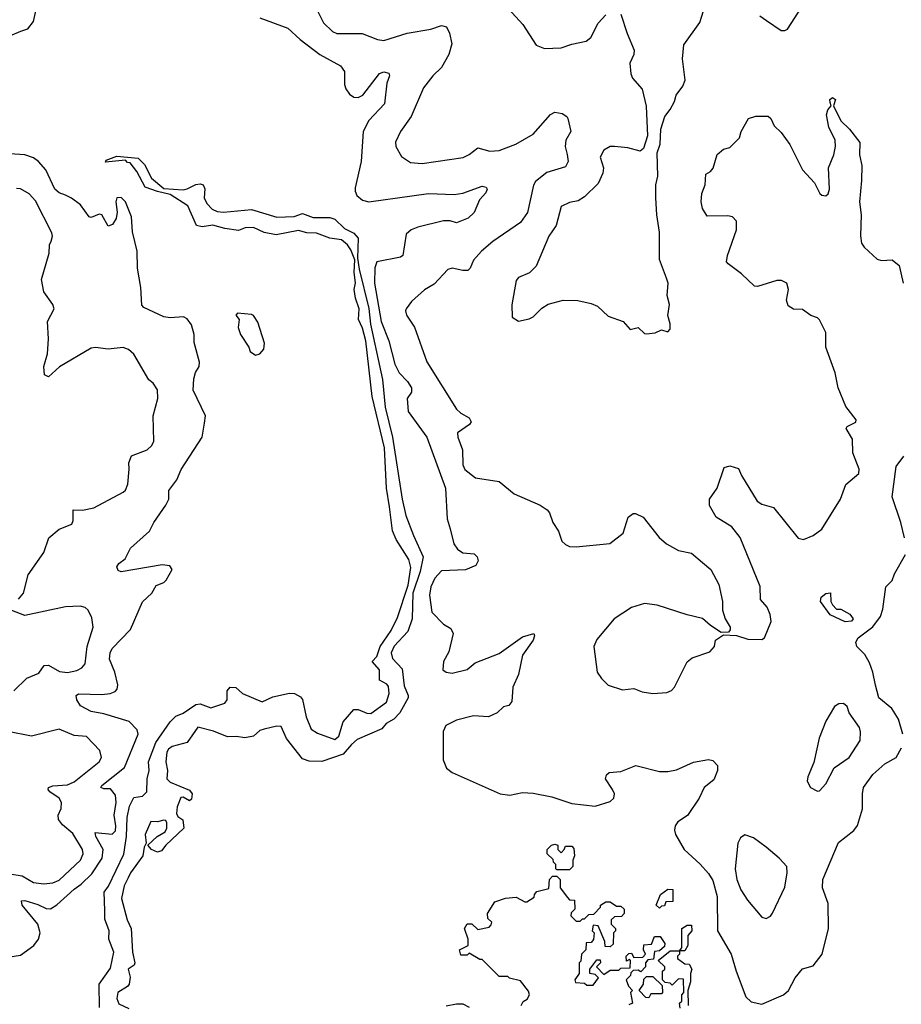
# Model space of a CAD drawing. Extents: x 2086813 to 2278017, y 548126 to 753336.
# Tile 225 of 256: x 2141250 to 2145378, y 670860 to 675468. Entities that reach past the tile are written whole.
import ezdxf

# ---------------------------------------------------------------- set-up
doc = ezdxf.new("R2010")
doc.units = 0

msp = doc.modelspace()

# ---------------------------------------------------------------- linework, layer by layer
at = {"layer": '0CON10XD'}
for points in [[(2141205, 675392.5), (2141255.5, 675414.5), (2141288, 675425), (2141315, 675460), (2141338, 675565)], [(2143538.6, 675518.6), (2143606, 675445), (2143668.8, 675348.8), (2143707.3, 675332.7), (2143785, 675335.7), (2143836, 675354), (2143902.5, 675367.5), (2143924.4, 675385), (2143957.9, 675452.1), (2143995, 675490)], [(2144065, 675493.3), (2144093.9, 675403.9), (2144127.5, 675325), (2144125.8, 675305), (2144107.1, 675265), (2144112, 675215), (2144118.8, 675195), (2144165, 675142.5), (2144183.7, 675063.7), (2144189.4, 674925), (2144170, 674865), (2144155, 674852.5), (2144097.7, 674867.7), (2144035, 674874.2), (2144015, 674874), (2143985, 674857.5), (2143967.5, 674825), (2143984.2, 674775), (2143980.9, 674749.1), (2143959.2, 674700.8), (2143895, 674639.4), (2143865, 674621.1), (2143825, 674612.9), (2143785, 674593.3), (2143761.5, 674505), (2143728.1, 674455), (2143668, 674315), (2143636.8, 674283.2), (2143585, 674261.2), (2143575, 674247.5), (2143553.6, 674133.6), (2143556.4, 674076.4), (2143585, 674057.5), (2143635, 674067.5), (2143655, 674077.5), (2143695, 674117.5), (2143725, 674136.2), (2143795, 674156), (2143863.6, 674153.6), (2143925, 674140), (2143955, 674126.7), (2144005, 674080), (2144076.1, 674056.1), (2144108.3, 674018.3), (2144145, 674027.5), (2144175, 674000), (2144185, 673997.5), (2144225, 674003.3), (2144255, 674016.7), (2144285, 674007.5), (2144295, 674020), (2144296.2, 674045), (2144284.2, 674084.2), (2144292.5, 674135), (2144282.3, 674177.7), (2144286.7, 674235), (2144277.9, 674257.9), (2144245.7, 674345.7), (2144246.4, 674473.6), (2144232.9, 674555), (2144228.3, 674635), (2144229.2, 674695), (2144237.8, 674735), (2144234.2, 674844.2), (2144248, 674885), (2144252, 674955), (2144270, 675015), (2144295, 675047.5), (2144316, 675085), (2144324, 675115), (2144355, 675156.7), (2144365.7, 675185), (2144352.7, 675285), (2144359.6, 675350.4), (2144434.4, 675455), (2144460, 675535)], [(2144715, 675485.5), (2144747.1, 675465), (2144815, 675417.1), (2144833, 675417), (2144845, 675424.2), (2144910, 675525)], [(2142375, 675476.1), (2142505, 675429.1), (2142563.8, 675375), (2142655, 675305.8), (2142752.7, 675252.7), (2142770.5, 675225), (2142771.2, 675165), (2142776.9, 675145), (2142795, 675118.9), (2142815, 675105.6), (2142835, 675103.9), (2142857.5, 675115), (2142934.1, 675215.9), (2142955, 675223.5), (2142978, 675218), (2142981.1, 675205), (2142969.1, 675170.9), (2142958.5, 675075), (2142884.2, 674995.8), (2142858.9, 674945), (2142849.2, 674805), (2142820.9, 674680.9), (2142820.4, 674665), (2142829.1, 674645), (2142855, 674622.7), (2142885, 674616.2), (2143165, 674654.1), (2143285, 674650), (2143325, 674656.7), (2143415, 674689.7), (2143434.2, 674685), (2143438.8, 674675), (2143432.4, 674657.6), (2143402.9, 674625), (2143377.8, 674565), (2143350.1, 674539.9), (2143295, 674517.1), (2143266.2, 674526.2), (2143235, 674526.5), (2143115, 674496.5), (2143083.3, 674485), (2143059.6, 674465), (2143044.2, 674365), (2143032.8, 674357.2), (2142922.5, 674335), (2142913.1, 674306.9), (2142911.4, 674235), (2142942, 674055), (2142978.8, 673965), (2143005.9, 673855.9), (2143026.6, 673815), (2143065.3, 673775), (2143084.6, 673745), (2143084.5, 673725.5), (2143063.8, 673695), (2143069.7, 673635), (2143156.7, 673515), (2143243.6, 673275), (2143251.7, 673131.7), (2143266, 673085)], [(2142642.6, 675512.6), (2142673.3, 675453.3), (2142715, 675413.1), (2142735, 675403.3), (2142854.1, 675404.1), (2142925, 675375.5), (2142955, 675370.8), (2143065, 675405.3), (2143175, 675424.3), (2143225, 675441.1), (2143248.5, 675435), (2143262.9, 675405), (2143273.5, 675355), (2143258.9, 675305), (2143224.6, 675245), (2143183.8, 675205), (2143141.3, 675148.7), (2143083, 675015), (2143032.7, 674945), (2143010, 674895), (2143011.4, 674875), (2143037.4, 674827.4), (2143079.7, 674799.7), (2143135, 674794.5), (2143326.3, 674823.7), (2143355, 674836.9), (2143395, 674868.5), (2143452.1, 674852.1), (2143495, 674855.9), (2143572.5, 674885), (2143655, 674931.8), (2143735, 675024.3), (2143755, 675035.6), (2143789.5, 675029.5), (2143812.5, 675015), (2143816.7, 675005), (2143830.6, 674945), (2143806.9, 674905), (2143804.6, 674875), (2143813, 674837), (2143817.5, 674805), (2143805, 674779.4), (2143717.8, 674752.2), (2143665, 674711.4), (2143655.9, 674694.1), (2143628.2, 674565), (2143595, 674519.6), (2143465, 674430), (2143411.9, 674385), (2143375, 674342), (2143358.6, 674305), (2143348, 674295), (2143325, 674293.6), (2143275, 674305.6), (2143255, 674298.6), (2143190.2, 674229.8), (2143146.2, 674203.8), (2143085, 674150), (2143060, 674115), (2143056, 674105), (2143060.8, 674085), (2143099.4, 674029.4), (2143156.6, 673866.6), (2143295.9, 673645.9), (2143315, 673627.3), (2143354, 673605), (2143363.9, 673586.1), (2143356.4, 673573.6), (2143300.6, 673535), (2143301.1, 673515), (2143323.1, 673455), (2143324.5, 673385), (2143335, 673362.5), (2143384.3, 673324.3), (2143495, 673307.5), (2143565, 673248.6), (2143686.8, 673196.8), (2143720, 673175), (2143730.6, 673160.6), (2143745.7, 673115), (2143772.9, 673075), (2143787.8, 673027.8), (2143805, 673012.5), (2143825, 673003.1), (2143855, 673000.6), (2144013.3, 673016.7), (2144076.2, 673065), (2144099.3, 673140.7), (2144123, 673157), (2144133, 673157), (2144169.5, 673139.5), (2144244, 673045), (2144278.8, 673015), (2144334.5, 672984.5), (2144395, 672972), (2144447.3, 672927.3), (2144485.8, 672895), (2144524, 672825), (2144540, 672745), (2144540, 672705), (2144553.3, 672665), (2144576.7, 672625), (2144577, 672613), (2144568.3, 672601.7), (2144535, 672600), (2144485, 672632.5), (2144446.4, 672666.4), (2144375, 672682.9), (2144235, 672728.1), (2144175, 672736.7), (2144115, 672716.9), (2144033.1, 672665), (2143952.1, 672567.9), (2143938.9, 672535), (2143954, 672415), (2143973.8, 672385), (2144005, 672354), (2144072.8, 672332.8), (2144125, 672337.7), (2144165, 672322.7), (2144215, 672314.4), (2144280.7, 672319.3), (2144301.7, 672328.3), (2144316.2, 672345), (2144375, 672463.8), (2144398.6, 672481.4), (2144480.7, 672509.3), (2144502.5, 672535), (2144507.5, 672565), (2144545, 672590), (2144606.4, 672586.4), (2144659.3, 672569.3), (2144725, 672567.5), (2144737.5, 672575), (2144768.3, 672651.7), (2144763.3, 672685), (2144749.1, 672719.1), (2144718.5, 672755), (2144717.5, 672815), (2144623.1, 673045), (2144585, 673094.2), (2144510.5, 673140.5), (2144480, 673195), (2144480, 673225), (2144516.2, 673275), (2144548.3, 673371.7), (2144575, 673380), (2144615, 673367.5), (2144628.8, 673335), (2144703.3, 673215), (2144725, 673201.2), (2144778.8, 673185), (2144895, 673042), (2144920, 673035), (2144965, 673054), (2145005.5, 673084.5), (2145092.5, 673225), (2145117.8, 673292.2), (2145179.2, 673345), (2145180.8, 673365), (2145151.3, 673441.3), (2145149.1, 673505), (2145120, 673555), (2145124, 673565), (2145164.3, 673585), (2145166.4, 673595), (2145118, 673658), (2145082.1, 673745), (2145067.6, 673815), (2145024.6, 673935), (2145023.6, 674003.6), (2144995, 674063.3), (2144985, 674073.3), (2144953.9, 674083.9), (2144915, 674112.5), (2144873.6, 674113.6), (2144848.3, 674128.3), (2144840.8, 674155), (2144848.8, 674205), (2144842.5, 674235), (2144816.9, 674246.9), (2144795, 674247.1), (2144705, 674218.8), (2144690.5, 674220.5), (2144629.5, 674279.5), (2144566.7, 674325), (2144560, 674335), (2144563.8, 674365)], [(2144563.8, 674365), (2144605.7, 674485), (2144605.8, 674525.8), (2144587.5, 674545), (2144565, 674550), (2144469.3, 674549.3), (2144446.7, 674585), (2144441.2, 674615), (2144443.3, 674655), (2144458.8, 674695), (2144463.3, 674745), (2144485, 674757.5), (2144496.1, 674773.9), (2144515, 674837.5), (2144545, 674862.5), (2144575, 674870), (2144620, 674915), (2144627.5, 674945), (2144662.5, 675005), (2144696.4, 675016.4), (2144755, 675016.7), (2144767.5, 675005), (2144781.7, 674971.7), (2144815, 674940), (2144855, 674883.8), (2144915.5, 674765.5), (2144972, 674705), (2144996.7, 674655), (2145005, 674646.7), (2145025, 674643.8), (2145035, 674653.3), (2145041.4, 674675), (2145036.9, 674775), (2145061.8, 674835), (2145070, 674875), (2145067.5, 674905), (2145038.7, 674965), (2145027.8, 675022.2), (2145033.2, 675046.8), (2145050, 675065), (2145045, 675080), (2145043.8, 675095), (2145055, 675103.3), (2145070, 675095), (2145060, 675065), (2145094.2, 674995), (2145135.7, 674955.7), (2145183.1, 674893.1), (2145181.4, 674835), (2145192.2, 674785), (2145192, 674715), (2145181.8, 674615), (2145190.2, 674555), (2145186.3, 674456.3), (2145191.8, 674421.8), (2145203.6, 674403.6), (2145265, 674347.5), (2145285, 674341.1), (2145335, 674344.3), (2145367.4, 674317.4), (2145386.7, 674235)], [(2141185, 671079.3), (2141255, 671090.2), (2141317.1, 671135), (2141338, 671165), (2141346.3, 671195), (2141334.8, 671235), (2141262.8, 671325), (2141258.8, 671345), (2141274.5, 671345.5), (2141335, 671327.5), (2141375, 671308.1), (2141395, 671307.4), (2141425, 671326), (2141505, 671398.9), (2141538, 671422), (2141588.6, 671471.4), (2141635.8, 671545), (2141641.2, 671585), (2141606.7, 671645), (2141604.3, 671665), (2141683.3, 671656.7), (2141698.5, 671671.5), (2141701.1, 671695), (2141692.3, 671745), (2141702, 671805), (2141699.2, 671839.2), (2141675, 671869.1), (2141645, 671868.5), (2141630, 671875), (2141634.4, 671885), (2141741.2, 671968.8), (2141804.6, 672124.6), (2141800.5, 672145), (2141763.1, 672183.1), (2141645, 672219.4), (2141585, 672230.8), (2141535, 672257.8), (2141517.3, 672285), (2141514.8, 672305), (2141525, 672313.2), (2141635, 672310.5), (2141674.7, 672315.3), (2141698.1, 672325), (2141707.1, 672335), (2141710.3, 672355), (2141695.3, 672415), (2141671.6, 672475), (2141674.1, 672505), (2141683.1, 672525), (2141769.1, 672615), (2141826.1, 672743.9), (2141868.5, 672785), (2141889.5, 672820.5), (2141925.4, 672834.6), (2141936, 672845), (2141964, 672895), (2141952.7, 672912.7), (2141917.6, 672917.6), (2141725, 672883.8), (2141711.2, 672891.2), (2141705, 672907.5), (2141715, 672923.8), (2141744, 672945), (2141768.8, 672995), (2141858.1, 673075), (2141878.1, 673115), (2141935, 673196), (2141948.9, 673225), (2141949.2, 673265), (2141986.4, 673315), (2142006.7, 673363.3), (2142104.2, 673515), (2142115, 673580), (2142120, 673615), (2142062.9, 673735), (2142065, 673787.5), (2142073.2, 673816.8), (2142090, 673845), (2142092, 673865), (2142067, 673957), (2142066.7, 673995), (2142055, 674040), (2142035, 674067.5), (2142017.7, 674077.7), (2141955, 674072.2), (2141925, 674078.1), (2141831.7, 674121.7), (2141821.9, 674131.9), (2141817.8, 674215), (2141802.1, 674305), (2141799.8, 674385), (2141778.8, 674475), (2141773.3, 674545), (2141746.2, 674616.2), (2141725, 674635.7), (2141705, 674633.8), (2141700, 674615), (2141707.4, 674567.4), (2141701.7, 674538.3), (2141685, 674509.2), (2141665, 674502.5), (2141635.7, 674555), (2141622.6, 674557.4), (2141585, 674542.5), (2141575, 674545.6), (2141535, 674601.1), (2141493.5, 674633.5), (2141465, 674646.4), (2141435, 674658.2), (2141414.4, 674674.4), (2141372.7, 674765), (2141338.8, 674805), (2141315, 674821.5), (2141275, 674836.2), (2141205, 674841)], [(2141623.6, 670845), (2141622.2, 670955), (2141675, 671030), (2141690.7, 671105), (2141667.1, 671165), (2141669.1, 671205), (2141648.7, 671258.7), (2141648.7, 671298.7), (2141646.2, 671385), (2141666.3, 671413.7), (2141737.3, 671562.7), (2141751.2, 671645), (2141754.1, 671734.1), (2141765, 671787.1), (2141785, 671827.8), (2141825.4, 671834.6), (2141845.8, 671855), (2141847.5, 671915), (2141856, 671954), (2141852.9, 671995), (2141887.6, 672085), (2141955, 672181.5), (2141980.8, 672209.2), (2142016.5, 672223.5), (2142075, 672262.9), (2142095, 672266), (2142145, 672248.1), (2142210.6, 672269.4), (2142222.5, 672285), (2142222, 672328), (2142235, 672344.3), (2142263, 672343), (2142294.1, 672314.1), (2142385, 672276), (2142435, 672298.6), (2142514.2, 672315.8), (2142537.5, 672315), (2142565, 672300), (2142575, 672287.5), (2142591.1, 672205), (2142615, 672148), (2142645, 672128.8), (2142725, 672099.1), (2142744.4, 672115), (2142765, 672182.5), (2142815, 672240), (2142835, 672240), (2142875, 672222.2), (2142895, 672220.5), (2142968.1, 672275), (2142980, 672315), (2142977.3, 672347.3), (2142968.8, 672358.8), (2142935, 672377.5), (2142935.6, 672425), (2142901.2, 672465), (2142922.5, 672487.5), (2142938.5, 672535), (2142989.7, 672610.3), (2143019.7, 672670.3), (2143068.3, 672821.7), (2143081.4, 672905), (2143072, 672942), (2143013.2, 673035), (2142995, 673075.8), (2142981.9, 673188.1), (2142967.2, 673275), (2142957.9, 673465), (2142900, 673705), (2142871.1, 673965), (2142855.6, 674025), (2142836.9, 674065), (2142840.4, 674115), (2142822.3, 674165), (2142815.6, 674205), (2142823, 674237), (2142816.9, 674285), (2142819.2, 674345), (2142801.2, 674391.2), (2142784.7, 674414.7), (2142757.7, 674437.7), (2142702.5, 674445), (2142639.7, 674469.7), (2142595, 674470), (2142555, 674481.1), (2142451.7, 674461.7), (2142395, 674472.5), (2142345, 674495.8), (2142305.6, 674494.4), (2142275, 674480.8), (2142210.3, 674490.3), (2142155, 674507.1), (2142105, 674498), (2142077.5, 674505), (2142037.1, 674597.1), (2141955, 674650), (2141895, 674663.3), (2141837.5, 674685), (2141798.3, 674758.3), (2141768.3, 674798.3), (2141755, 674800), (2141745, 674810), (2141651.7, 674801.7), (2141655, 674810), (2141705, 674830), (2141805, 674820), (2141835, 674790), (2141867, 674727), (2141925, 674677.5), (2142015, 674672), (2142035, 674675.8), (2142075, 674696.7), (2142095, 674700), (2142110, 674695), (2142116.7, 674676.7), (2142113.8, 674635), (2142127.1, 674607.1), (2142151.1, 674581.1), (2142175, 674570.8), (2142205, 674567.1), (2142335, 674580), (2142455, 674544.3), (2142535, 674547.8), (2142575, 674560.8), (2142625, 674542.5), (2142701.7, 674541.7), (2142725, 674534), (2142771.2, 674491.2), (2142815, 674468.9), (2142835.6, 674445), (2142831.4, 674351.4), (2142840, 674300), (2142885, 674116.7), (2142893.2, 674043.2), (2142948.2, 673785), (2142962.1, 673655), (2142995.3, 673514.7), (2143041.5, 673225), (2143058.3, 673148.3), (2143094, 673054), (2143139.5, 672955), (2143125, 672886), (2143090.8, 672785), (2143088.5, 672665), (2143067.5, 672605), (2143004.1, 672535.9), (2142989.1, 672505), (2142995, 672479.2), (2143040.6, 672430.6), (2143051.1, 672351.1), (2143068.9, 672305), (2143068.6, 672295), (2143030.5, 672225), (2143001.9, 672195), (2142965.6, 672175), (2142945, 672149.4), (2142831, 672099), (2142803.2, 672076.8), (2142765, 672031.1), (2142665, 671996.1), (2142605, 671997.8), (2142575, 672008.8), (2142498.9, 672105), (2142475, 672161.2), (2142455, 672162.5), (2142395, 672147.9), (2142375, 672141.1), (2142345, 672115.6), (2142305, 672106.7), (2142265, 672113.8), (2142222.6, 672112.6), (2142158.3, 672138.3), (2142085, 672156.9), (2142034.3, 672085.7), (2141965, 672066.5), (2141946.7, 672055), (2141939.5, 672040.5), (2141934.4, 671995), (2141942, 671955), (2141940, 671915), (2141955, 671900), (2142045, 671862.5), (2142057.5, 671845), (2142055, 671820), (2142045, 671812.5), (2142015, 671830), (2142005, 671827.5), (2141988, 671785), (2141983.8, 671753.8), (2141990, 671740), (2142013.6, 671723.6), (2142018.6, 671685), (2141934.6, 671605.4), (2141915, 671578.6), (2141895, 671573.1), (2141867.5, 671585), (2141850, 671605), (2141894.2, 671645.8), (2141931.7, 671668.3), (2141940, 671685), (2141939.3, 671709.3), (2141935, 671720), (2141925, 671722.5), (2141895, 671713.8), (2141863.8, 671716.2), (2141837.5, 671655), (2141842.5, 671615), (2141833.3, 671595), (2141827.5, 671555), (2141768.5, 671475), (2141758.5, 671451.5), (2141739.5, 671415), (2141726.7, 671355), (2141752.9, 671255), (2141772.5, 671215), (2141778.6, 671105), (2141790, 671055), (2141785.9, 671044.1), (2141758.8, 671025), (2141768.1, 670988.1), (2141762.5, 670955), (2141755.5, 670944.5), (2141710.4, 670915), (2141705, 670887.5), (2141715, 670863.1), (2141761.1, 670841.1)], [(2141245, 672756.5), (2141268.5, 672785), (2141289.9, 672870.1), (2141363.5, 672975), (2141387.2, 673042.8), (2141435, 673084.4), (2141495, 673107.5), (2141500.8, 673125), (2141501.2, 673175), (2141545, 673172.2), (2141596.8, 673183.2), (2141735, 673257.5), (2141745, 673266.2), (2141757.3, 673295), (2141763.6, 673365), (2141760.9, 673395), (2141773.3, 673426.7), (2141847.1, 673455), (2141868.5, 673475), (2141878.8, 673495), (2141875.5, 673615), (2141897.5, 673695), (2141895.7, 673735.7), (2141875, 673767.5), (2141855, 673783.3), (2141785, 673902.5), (2141760.6, 673925), (2141735, 673934.6), (2141665, 673925.8), (2141605, 673934.5), (2141585, 673931.5), (2141437, 673843), (2141385, 673796.7), (2141366.4, 673806.4), (2141364.2, 673845.8), (2141380, 673905), (2141385.8, 673975), (2141380, 674055), (2141412, 674115), (2141405.8, 674135), (2141364, 674195), (2141352.7, 674252.7), (2141388.9, 674375), (2141390.6, 674415), (2141397.7, 674432.3), (2141403.5, 674455), (2141400.6, 674470.6), (2141325, 674620.6), (2141295, 674653.5), (2141255, 674676.5), (2141235, 674678.1)], [(2142355, 673898.8), (2142375, 673903.8), (2142393.2, 673926.8), (2142396.2, 673955), (2142365, 674052), (2142345, 674083.3), (2142335, 674088.8), (2142270, 674095), (2142262.5, 674085), (2142277.5, 674065), (2142273, 674027), (2142283.8, 673995), (2142323.3, 673935), (2142330, 673915), (2142355, 673898.8)], [(2145392.9, 673042.9), (2145375.6, 673115), (2145334.7, 673234.7), (2145353.2, 673376.8), (2145388.8, 673425)], [(2143266, 673085), (2143283.3, 673015), (2143300.6, 672990.6), (2143325, 672973.5), (2143378.5, 672968.5), (2143391.9, 672955), (2143396.7, 672935), (2143386.2, 672913.8), (2143336.9, 672893.1), (2143225, 672888.5), (2143193.5, 672855), (2143175, 672813.3), (2143169.5, 672775), (2143179.6, 672695), (2143235, 672639.2), (2143268.6, 672618.6), (2143279.2, 672595), (2143259.6, 672510.4), (2143234.5, 672465), (2143232, 672425), (2143247.5, 672415), (2143275, 672410.6), (2143345, 672427.5), (2143382.3, 672457.7), (2143495, 672502), (2143605, 672580), (2143657.5, 672595), (2143661.2, 672585), (2143654.3, 672565), (2143604.2, 672495), (2143585.6, 672404.4), (2143558.6, 672345), (2143555, 672277.5), (2143540.8, 672259.2), (2143515, 672252.5), (2143486.1, 672223.9), (2143445, 672206.2), (2143375, 672210), (2143295, 672190.8), (2143245.7, 672165), (2143232.5, 672137.5), (2143232.8, 672005), (2143247.8, 671965), (2143275.8, 671945), (2143500, 671845), (2143545, 671839.6), (2143605, 671851.9), (2143655, 671848.1), (2143741.7, 671831.7), (2143835, 671800.6), (2143945, 671787.8), (2144015, 671810), (2144032.5, 671825), (2144034.2, 671845), (2144026, 671865), (2143993.3, 671915), (2143997.5, 671935), (2144010, 671945), (2144065, 671950), (2144135, 671977.5), (2144245, 671950), (2144285, 671949.4), (2144325, 671957.8), (2144405, 671994.2), (2144475, 672006.2), (2144495, 672001.2), (2144517.3, 671977.3), (2144517.1, 671955), (2144499.7, 671910.3), (2144454.3, 671875), (2144431.4, 671825), (2144376.3, 671743.7), (2144332, 671715), (2144319.2, 671695), (2144315.8, 671675), (2144320.8, 671655), (2144361.6, 671585), (2144435.9, 671515.9), (2144475, 671472.9), (2144495, 671439.2), (2144515.2, 671365), (2144516.4, 671205), (2144580.9, 671095), (2144603.9, 671015), (2144650.4, 670895), (2144675, 670871.8), (2144725, 670860.8), (2144825.7, 670904.3), (2144848.8, 670925), (2144880, 670985), (2144915, 671026.7), (2144965, 671041.2), (2145007.3, 671095), (2145036.2, 671215), (2145035, 671332.5), (2145008.9, 671405), (2145009.5, 671445), (2145082.9, 671617.1), (2145155, 671673.9), (2145172.7, 671697.3), (2145196, 671775), (2145195.4, 671845), (2145200.9, 671875), (2145245, 671935.5), (2145301.1, 671985), (2145354.3, 672015.7), (2145379, 672061)], [(2145385.2, 672125), (2145365.2, 672195), (2145332.8, 672245), (2145272.3, 672295), (2145256.5, 672353.5), (2145244.2, 672414.2), (2145228, 672458), (2145207, 672497), (2145170, 672535), (2145164.5, 672555), (2145175.6, 672575), (2145245, 672626.9), (2145280.9, 672675), (2145291.2, 672708.8), (2145305, 672813.3), (2145335, 672843.8), (2145346.1, 672875), (2145397.8, 672965)], [(2145115, 672650), (2145045, 672683.3), (2144998.8, 672745), (2145002.5, 672765), (2145025, 672783.3), (2145046.1, 672786.1), (2145047.5, 672745), (2145055, 672730), (2145075, 672710), (2145095, 672710), (2145136.4, 672686.4), (2145152.5, 672665), (2145145, 672653.8), (2145115, 672650)], [(2141222.9, 672327.1), (2141284, 672386), (2141340, 672410), (2141364.4, 672445.6), (2141385, 672447.5), (2141437.5, 672417.5), (2141475, 672412.5), (2141517.9, 672422.1), (2141542, 672435), (2141556.2, 672453.8), (2141567.1, 672535), (2141594.4, 672625), (2141588.3, 672668.3), (2141571.2, 672705), (2141556.8, 672716.8), (2141532.9, 672722.9), (2141465, 672720.6), (2141275, 672680.6), (2141213.6, 672703.6)], [(2144985, 671857.5), (2144995, 671860), (2145025, 671892.5), (2145062.6, 671967.4), (2145134.3, 672015), (2145184.3, 672095), (2145187.1, 672135), (2145182.5, 672155), (2145133.8, 672225), (2145124, 672254), (2145107.5, 672267.5), (2145085, 672266.2), (2145065, 672253.3), (2145024.4, 672185.6), (2144993.7, 672106.3), (2144968.8, 671991.2), (2144940, 671925), (2144937.5, 671905), (2144952.5, 671875), (2144985, 671857.5)], [(2141145, 671480.6), (2141261.8, 671461.8), (2141315, 671430), (2141364.2, 671424.2), (2141405, 671428.4), (2141435, 671441.8), (2141534.4, 671535), (2141547.3, 671565), (2141544.5, 671585), (2141499.2, 671659.2), (2141450.7, 671700.7), (2141432.5, 671725), (2141430.4, 671745), (2141444, 671776), (2141446.9, 671805), (2141435.5, 671825.5), (2141391.9, 671855), (2141384.4, 671865), (2141385.7, 671874.3), (2141405, 671882.1), (2141475, 671887.4), (2141505, 671900.9), (2141622.9, 671995), (2141633.1, 672015), (2141625, 672048), (2141563.8, 672113.8), (2141505, 672118.3), (2141435, 672148.2), (2141305, 672114.5), (2141195, 672137.1)], [(2144745, 671262.5), (2144765, 671273.3), (2144775, 671287.5), (2144831.7, 671408.3), (2144843.8, 671475), (2144841.2, 671505), (2144806.2, 671545), (2144745, 671595.8), (2144685, 671638.8), (2144645, 671653.3), (2144625, 671640), (2144612, 671615), (2144600, 671495), (2144608, 671445), (2144625.8, 671395.8), (2144657.1, 671347.1), (2144725, 671267.5), (2144745, 671262.5)], [(2143825, 671490), (2143765, 671490), (2143760, 671495), (2143760, 671515), (2143750, 671525), (2143748.3, 671538.3), (2143720, 671565), (2143720, 671585), (2143740, 671605), (2143755, 671610), (2143770, 671605), (2143770, 671585), (2143785, 671570), (2143800, 671585), (2143805, 671600), (2143835, 671600), (2143845, 671590), (2143847.5, 671555), (2143840, 671535), (2143840, 671505), (2143825, 671490)], [(2143597.5, 670855), (2143606.7, 670873.3), (2143626.7, 670885), (2143636.7, 670905), (2143631.7, 670921.7), (2143595, 670970), (2143543, 670983), (2143535, 670990), (2143495, 670990), (2143415, 671070), (2143405, 671070), (2143355, 671100), (2143345, 671090), (2143315, 671090), (2143310, 671115), (2143350, 671135), (2143350, 671165), (2143332.5, 671215), (2143345, 671237.5), (2143367, 671237), (2143395, 671210), (2143448.3, 671221.7), (2143458.3, 671231.7), (2143460, 671245), (2143441.7, 671261.7), (2143440, 671285), (2143475, 671340), (2143525, 671357.5), (2143575, 671362.5), (2143615, 671340), (2143625, 671340), (2143658.3, 671361.7), (2143660, 671375), (2143671.7, 671388.3), (2143728.3, 671401.7), (2143730, 671445), (2143745, 671460), (2143765, 671460), (2143780, 671445), (2143780, 671405), (2143815, 671360), (2143825, 671350), (2143848.3, 671348.3), (2143850, 671305), (2143831.7, 671288.3), (2143830, 671275), (2143855, 671250), (2143875, 671250), (2143885, 671260), (2143895, 671260), (2143915, 671280), (2143938.3, 671281.7), (2143970, 671315), (2143970, 671325), (2143995, 671340), (2144015, 671340), (2144045, 671320), (2144065, 671320), (2144080, 671305), (2144080, 671285), (2144068.3, 671271.7), (2144035, 671270), (2144020, 671255), (2144020, 671235), (2144040, 671215), (2144040, 671205), (2144030, 671195), (2144028.3, 671141.7), (2144015, 671130), (2143991.7, 671131.7), (2143990, 671155), (2143958.3, 671228.3), (2143935, 671230), (2143930, 671205), (2143940, 671195), (2143937, 671163), (2143925, 671150), (2143901.7, 671148.3), (2143900, 671115), (2143880, 671095), (2143877, 671063), (2143870, 671055), (2143870, 671005), (2143850, 670975), (2143851.7, 670961.7), (2143895, 670960), (2143905, 670950), (2143935, 670950), (2143960, 670985), (2143945, 671000), (2143920, 671005), (2143920, 671025), (2143951.7, 671068.3), (2143968.3, 671068.3), (2143970, 671055), (2143950, 671035), (2143985, 671000), (2144015, 671020), (2144055, 671020), (2144065, 671030), (2144108.3, 671031.7), (2144110, 671065), (2144105, 671070), (2144091.7, 671061.7), (2144090, 671085), (2144101.7, 671098.3), (2144115, 671100), (2144125, 671080), (2144168.3, 671081.7), (2144180, 671095), (2144170, 671115), (2144171.7, 671138.3), (2144208.3, 671141.7), (2144221.7, 671178.3), (2144248.3, 671178.3), (2144270, 671145), (2144268.3, 671131.7), (2144245, 671110), (2144221.7, 671108.3), (2144218.3, 671071.7), (2144191.7, 671068.3), (2144180, 671055), (2144180, 671035), (2144158.3, 671011.7), (2144145, 671020), (2144121.7, 671018.3), (2144111.7, 671008.3), (2144110, 670995), (2144090, 670975), (2144100, 670945), (2144120, 670925), (2144110, 670915), (2144120, 670865), (2144101.7, 670858.3)], [(2144245, 671310), (2144230, 671325), (2144250, 671375), (2144285, 671400), (2144308.3, 671398.3), (2144308.3, 671341.7), (2144275, 671340), (2144268.3, 671321.7), (2144255, 671320), (2144245, 671310)], [(2144365, 671110), (2144340, 671110), (2144350, 671125), (2144350, 671215), (2144375, 671230), (2144395, 671230), (2144396.7, 671205), (2144378.3, 671181.7), (2144377.5, 671135), (2144365, 671110)], [(2144341.7, 670841.7), (2144340, 670865), (2144350, 670875), (2144350, 670905), (2144360, 670915), (2144358.3, 670978.3), (2144335, 670980), (2144305, 670950), (2144295, 670960), (2144271.7, 670961.7), (2144260, 670975), (2144260, 671015), (2144270, 671025), (2144270, 671035), (2144240, 671065), (2144295, 671110), (2144340, 671110), (2144340, 671095), (2144330, 671085), (2144330, 671075), (2144365, 671050), (2144385, 671047.5), (2144396.7, 671025), (2144390, 671005), (2144390, 670965), (2144377.5, 670925), (2144380, 670855)], [(2144195, 670890), (2144181.7, 670891.7), (2144150, 670925), (2144170, 670955), (2144171.7, 670978.3), (2144185, 670990), (2144215, 670990), (2144258.3, 670948.3), (2144260, 670915), (2144255, 670910), (2144205, 670910), (2144195, 670890)], [(2143246.4, 670853.6), (2143295, 670863.3), (2143325, 670862.5), (2143355, 670847.5)]]:
    msp.add_lwpolyline(points, dxfattribs=at)

doc.saveas('drawing.dxf')
